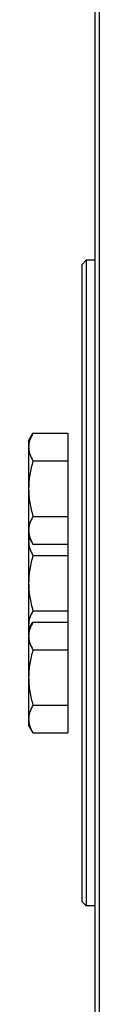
# Model space of a CAD drawing. Extents: x -3199 to 1181, y 8 to 2383.
# Tile 7 of 73: x -2151 to -2134, y 341 to 567. Entities that reach past the tile are written whole.
import ezdxf

# ---------------------------------------------------------------- set-up
doc = ezdxf.new("R2010")
doc.units = 0
doc.header["$LTSCALE"] = 65.395
doc.layers.get('0').update_dxf_attribs({"linetype": 'CONTINUOUS'})

msp = doc.modelspace()

# ---------------------------------------------------------------- linework, layer by layer
at = {"color": 7, "linetype": 'CONTINUOUS'}
for p, q in [((-2135.41, 738.63), (-2135.41, 136.63)), ((-2134.41, 739.63), (-2134.41, 135.63))]:
    msp.add_line(p, q, dxfattribs=at)
at = {"color": 6, "linetype": 'CONTINUOUS'}
for p, q in [((-2138.41, 510.63), (-2137.41, 511.63)), ((-2138.41, 510.63), (-2138.41, 364.63)), ((-2137.41, 511.63), (-2137.41, 363.63)), ((-2135.41, 511.63), (-2137.41, 511.63)), ((-2150.61, 470.28), (-2149.62, 471.98)), ((-2149.62, 471.98), (-2141.61, 471.98)), ((-2150.61, 470.28), (-2150.61, 448.28)), ((-2149.62, 465.63), (-2141.61, 465.63)), ((-2149.62, 452.93), (-2141.61, 452.93)), ((-2150.61, 448.28), (-2149.62, 446.58)), ((-2150.61, 448.12), (-2150.61, 404.98)), ((-2149.62, 446.58), (-2141.61, 446.58)), ((-2149.62, 443.98), (-2141.61, 443.98)), ((-2149.62, 431.28), (-2141.61, 431.28)), ((-2150.61, 426.98), (-2149.62, 428.68)), ((-2149.62, 428.68), (-2141.61, 428.68)), ((-2149.62, 422.33), (-2141.61, 422.33)), ((-2149.62, 409.63), (-2141.61, 409.63)), ((-2150.61, 404.98), (-2149.62, 403.28)), ((-2149.62, 403.28), (-2141.61, 403.28)), ((-2138.41, 364.63), (-2137.41, 363.63)), ((-2135.41, 363.63), (-2137.41, 363.63))]:
    msp.add_line(p, q, dxfattribs=at)
at = {"color": 2, "linetype": 'CONTINUOUS'}
msp.add_line((-2141.61, 471.98), (-2141.61, 403.28), dxfattribs=at)
at = {"color": 6, "linetype": 'CONTINUOUS'}
for points, knots in [([(-2149.62, 471.98), (-2149.91, 471.48), (-2150.29, 470.71), (-2150.56, 469.62), (-2150.61, 469.08), (-2150.61, 468.81)], [0, 0, 0, 0, 0.514156, 0.759428, 1, 1, 1, 1]), ([(-2150.61, 468.81), (-2150.61, 468.54), (-2150.56, 467.99), (-2150.29, 466.9), (-2149.91, 466.13), (-2149.62, 465.63)], [0, 0, 0, 0, 0.24057, 0.485841, 1, 1, 1, 1]), ([(-2149.62, 465.63), (-2149.92, 464.6), (-2150.42, 462.5), (-2150.61, 460.35), (-2150.61, 459.28)], [0, 0, 0, 0, 0.500107, 1, 1, 1, 1]), ([(-2150.61, 459.28), (-2150.61, 458.21), (-2150.42, 456.06), (-2149.92, 453.96), (-2149.62, 452.93)], [0, 0, 0, 0, 0.49989, 1, 1, 1, 1]), ([(-2149.62, 452.93), (-2149.91, 452.43), (-2150.29, 451.66), (-2150.56, 450.57), (-2150.61, 450.02), (-2150.61, 449.75)], [0, 0, 0, 0, 0.514156, 0.759428, 1, 1, 1, 1]), ([(-2150.61, 449.75), (-2150.61, 449.64), (-2150.59, 449.16), (-2150.5, 448.69), (-2150.4, 448.34)], [0, 0, 0, 0, 0.247889, 1, 1, 1, 1]), ([(-2150.51, 448.11), (-2150.53, 448.03), (-2150.58, 447.72), (-2150.61, 447.4), (-2150.61, 447.16)], [0, 0, 0, 0, 0.251729, 1, 1, 1, 1]), ([(-2150.61, 447.16), (-2150.61, 446.89), (-2150.56, 446.34), (-2150.29, 445.25), (-2149.91, 444.48), (-2149.62, 443.98)], [0, 0, 0, 0, 0.24057, 0.485841, 1, 1, 1, 1]), ([(-2150.4, 448.34), (-2150.36, 448.19), (-2150.16, 447.58), (-2149.87, 447), (-2149.62, 446.58)], [0, 0, 0, 0, 0.243163, 1, 1, 1, 1]), ([(-2149.62, 443.98), (-2149.92, 442.95), (-2150.42, 440.85), (-2150.61, 438.7), (-2150.61, 437.63)], [0, 0, 0, 0, 0.500107, 1, 1, 1, 1]), ([(-2150.61, 437.63), (-2150.61, 436.56), (-2150.42, 434.41), (-2149.92, 432.31), (-2149.62, 431.28)], [0, 0, 0, 0, 0.49989, 1, 1, 1, 1]), ([(-2149.62, 431.28), (-2149.91, 430.78), (-2150.29, 430.01), (-2150.56, 428.92), (-2150.61, 428.37), (-2150.61, 428.1)], [0, 0, 0, 0, 0.514156, 0.759428, 1, 1, 1, 1]), ([(-2149.62, 428.68), (-2149.91, 428.18), (-2150.29, 427.41), (-2150.56, 426.32), (-2150.61, 425.77), (-2150.61, 425.51)], [0, 0, 0, 0, 0.514156, 0.759428, 1, 1, 1, 1]), ([(-2150.61, 428.1), (-2150.61, 427.86), (-2150.58, 427.54), (-2150.53, 427.23), (-2150.51, 427.15)], [0, 0, 0, 0, 0.748269, 1, 1, 1, 1]), ([(-2150.61, 425.51), (-2150.61, 425.24), (-2150.56, 424.69), (-2150.29, 423.6), (-2149.91, 422.83), (-2149.62, 422.33)], [0, 0, 0, 0, 0.24057, 0.485841, 1, 1, 1, 1]), ([(-2149.62, 422.33), (-2149.92, 421.3), (-2150.42, 419.2), (-2150.61, 417.05), (-2150.61, 415.98)], [0, 0, 0, 0, 0.500107, 1, 1, 1, 1]), ([(-2150.61, 415.98), (-2150.61, 414.91), (-2150.42, 412.75), (-2149.92, 410.66), (-2149.62, 409.63)], [0, 0, 0, 0, 0.49989, 1, 1, 1, 1]), ([(-2149.62, 409.63), (-2149.91, 409.13), (-2150.29, 408.36), (-2150.56, 407.27), (-2150.61, 406.72), (-2150.61, 406.45)], [0, 0, 0, 0, 0.514156, 0.759428, 1, 1, 1, 1]), ([(-2150.61, 406.45), (-2150.61, 406.33), (-2150.59, 405.86), (-2150.5, 405.38), (-2150.4, 405.04)], [0, 0, 0, 0, 0.247889, 1, 1, 1, 1]), ([(-2150.4, 405.04), (-2150.36, 404.89), (-2150.16, 404.28), (-2149.87, 403.7), (-2149.62, 403.28)], [0, 0, 0, 0, 0.243163, 1, 1, 1, 1])]:
    msp.add_open_spline(points, degree=3, knots=knots, dxfattribs=at)

doc.saveas('drawing.dxf')
